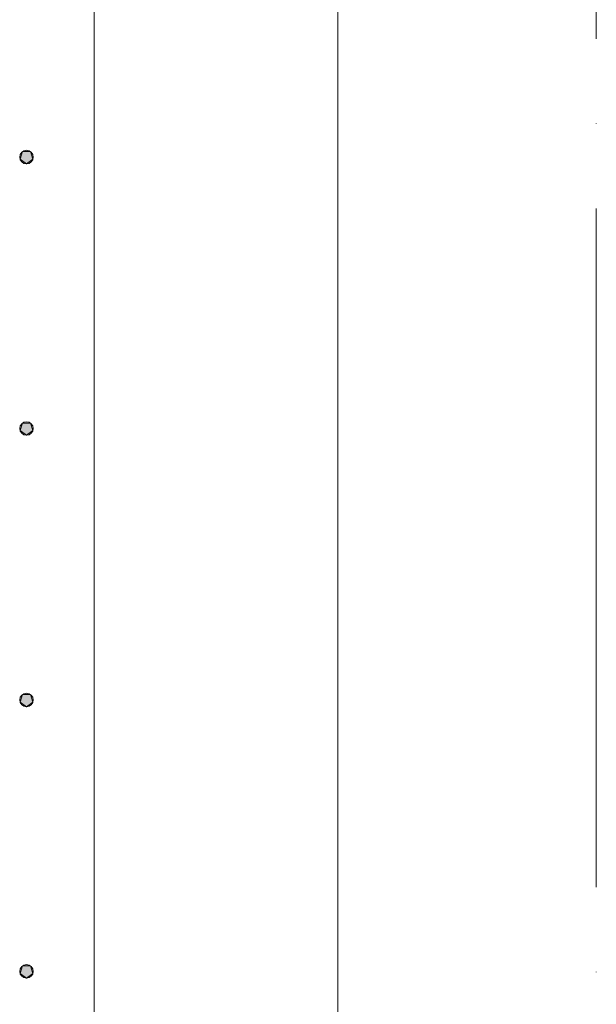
# Model space of a CAD drawing. Header units: millimetres. Extents: x 25691 to 55844, y 7165 to 18405.
# Tile 7 of 73: x 27575 to 28000, y 11676 to 12401. Entities that reach past the tile are written whole.
import ezdxf

# ---------------------------------------------------------------- set-up
doc = ezdxf.new("R2010")
doc.units = ezdxf.units.MM
doc.linetypes.add('ADSK_Линия сетки', pattern=[625, 500, -62.5, 0, -62.5])
for name, color, linetype, lineweight in [('A-____-____-DIMS', 211, 'Continuous', 9), ('A-____-____-DIMS-25', 211, 'Continuous', 9), ('A-WALL-____-MCUT', 113, 'Continuous', 50), ('S-GRID-____-OTLN', 1, 'Continuous', 9), ('S-RBAR-____-MCUT', 171, 'Continuous', 20)]:
    doc.layers.add(name, color=color, linetype=linetype, lineweight=lineweight)
doc.styles.add('GOST Common_I_2', font='GOST Common Italic.ttf', dxfattribs={"width": 0.8, "height": 62.5})
doc.dimstyles.new('ADSK_Для_арматуры_Основной_2_5_мм_шаг_кол-во_Стрелки_точный', dxfattribs={"dimscale": 304.8, "dimtxt": 0.206224, "dimasz": 0.246063, "dimexe": 0.123031, "dimexo": 0.000403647, "dimgap": 0.032808, "dimtad": 1, "dimdec": 0, "dimlfac": 304.8, "dimdsep": 46, "dimtxsty": 'GOST Common_I_2', "dimsah": 1, "dimcen": 0.09, "dimdle": 0.123031, "dimazin": 0, "dimtfac": 1, "dimtdec": 4, "dimtix": 1, "dimtmove": 0, "dimatfit": 3, "dimfxl": 1, "dimtvp": 1, "dimtfill": 1, "dimtolj": 1, "dimtzin": 0, "dimarcsym": 2})

# ---------------------------------------------------------------- blocks, each defined once
blk = doc.blocks.new('DIMBLOCK108-КЖ1_ПЭ_ВЭ14_Армирование_Вертикальное')
at = {"layer": 'A-____-____-DIMS-25', "lineweight": 40}
for points in [[(27809.52, 16100), (27799.64, 16025), (27819.39, 16025)], [(27809.52, 10900), (27819.39, 10975), (27799.64, 10975)]]:
    blk.add_hatch(color=256, dxfattribs=at).paths.add_polyline_path(points)
at = {"layer": 'A-____-____-DIMS-25'}
for p, q in [((27809.52, 16137.5), (27809.52, 10862.5)), ((27809.52, 16100), (27617.5, 16100)), ((27809.52, 16100), (27847.02, 16100)), ((27809.52, 10900), (27617.5, 10900)), ((27809.52, 10900), (27847.02, 10900))]:
    blk.add_line(p, q, dxfattribs=at)
at = {"layer": 'A-____-____-DIMS-25', "lineweight": 40}
for p, q in [((27809.52, 16100), (27799.64, 16025)), ((27819.39, 16025), (27809.52, 16100)), ((27799.64, 16025), (27819.39, 16025)), ((27819.39, 10975), (27799.64, 10975)), ((27799.64, 10975), (27809.52, 10900)), ((27809.52, 10900), (27819.39, 10975))]:
    blk.add_line(p, q, dxfattribs=at)
at = {"layer": 'A-____-____-DIMS-25', "color": 0, "insert": (27717.84, 13308.77), "char_height": 62.5, "width": 458.964, "attachment_point": 1, "rotation": 90, "line_spacing_factor": 1.022761, "style": 'GOST Common_I_2', "bg_fill": 3, "box_fill_scale": 1.25, "bg_fill_color": 256, "bg_fill_true_color": 13158600, "bg_fill_transparency": 0}
blk.add_mtext('400x13=5200', dxfattribs=at)
blk = doc.blocks.new('_None')

msp = doc.modelspace()

# ---------------------------------------------------------------- hatches: boundary and pattern name
at = {"layer": 'S-RBAR-____-MCUT'}
h = msp.add_hatch(color=256, dxfattribs=at)
edge = h.paths.add_edge_path()
edge.add_arc((27580, 12300.001), 5, 0, 360)
for points in [[(27580, 12295.001), (27584.7553, 12298.4559), (27582.9389, 12304.0461), (27577.0611, 12304.0461), (27575.2447, 12298.4559)], [(27580, 12095.001), (27584.7553, 12098.4559), (27582.9389, 12104.0461), (27577.0611, 12104.0461), (27575.2447, 12098.4559)], [(27580, 11895.001), (27584.7553, 11898.4559), (27582.9389, 11904.0461), (27577.0611, 11904.0461), (27575.2447, 11898.4559)], [(27580, 11695.001), (27584.7553, 11698.4559), (27582.9389, 11704.0461), (27577.0611, 11704.0461), (27575.2447, 11698.4559)]]:
    msp.add_hatch(color=256, dxfattribs=at).paths.add_polyline_path(points)
h = msp.add_hatch(color=256, dxfattribs=at)
edge = h.paths.add_edge_path()
edge.add_arc((27580, 12100.001), 5, 0, 360)
h = msp.add_hatch(color=256, dxfattribs=at)
edge = h.paths.add_edge_path()
edge.add_arc((27580, 11900.001), 5, 0, 360)
h = msp.add_hatch(color=256, dxfattribs=at)
edge = h.paths.add_edge_path()
edge.add_arc((27580, 11700.001), 5, 0, 360)

# ---------------------------------------------------------------- linework, layer by layer
at = {"layer": 'A-WALL-____-MCUT', "lineweight": 9}
msp.add_line((27630, 10800.0013), (27630, 16450.001), dxfattribs=at)
at = {"layer": 'S-GRID-____-OTLN', "linetype": 'ADSK_Линия сетки'}
for p, q in [((27630, 18205.465), (27630, 7369.9611)), ((28000, 17887.965), (28000, 7687.4611))]:
    msp.add_line(p, q, dxfattribs=at)
at = {"layer": 'S-RBAR-____-MCUT'}
for p, q in [((27577.0611, 12304.0461), (27575.2447, 12298.4559)), ((27575.2447, 12298.4559), (27580, 12295.001)), ((27582.9389, 12304.0461), (27577.0611, 12304.0461)), ((27580, 12295.001), (27584.7553, 12298.4559)), ((27584.7553, 12298.4559), (27582.9389, 12304.0461)), ((27577.0611, 12104.0461), (27575.2447, 12098.4559)), ((27582.9389, 12104.0461), (27577.0611, 12104.0461)), ((27584.7553, 12098.4559), (27582.9389, 12104.0461)), ((27575.2447, 12098.4559), (27580, 12095.001)), ((27580, 12095.001), (27584.7553, 12098.4559)), ((27577.0611, 11904.0461), (27575.2447, 11898.4559)), ((27575.2447, 11898.4559), (27580, 11895.001)), ((27582.9389, 11904.0461), (27577.0611, 11904.0461)), ((27580, 11895.001), (27584.7553, 11898.4559)), ((27584.7553, 11898.4559), (27582.9389, 11904.0461)), ((27577.0611, 11704.0461), (27575.2447, 11698.4559)), ((27582.9389, 11704.0461), (27577.0611, 11704.0461)), ((27584.7553, 11698.4559), (27582.9389, 11704.0461)), ((27575.2447, 11698.4559), (27580, 11695.001)), ((27580, 11695.001), (27584.7553, 11698.4559))]:
    msp.add_line(p, q, dxfattribs=at)
for centre in [(27580, 12300.001), (27580, 12100.001), (27580, 11900.001), (27580, 11700.001)]:
    msp.add_circle(centre, 5, dxfattribs=at)

# ---------------------------------------------------------------- next in the draw order: dimensions: what is measured, and where the dimension line sits
at = {"layer": 'A-____-____-DIMS'}
dim = msp.add_linear_dim(base=(27809.5163, 10900.001), p1=(27580, 16100.001), p2=(27580, 10900.001), angle=90, text='400x13=5200', dimstyle='ADSK_Для_арматуры_Основной_2_5_мм_шаг_кол-во_Стрелки_точный', override={"dimpost": '<>', "dimblk1": 'None', "dimblk2": 'None', "dimsah": 1, "dimfxl": 5200}, dxfattribs=at)
dim.commit()
dim.dimension.update_dxf_attribs({"geometry": 'DIMBLOCK108-КЖ1_ПЭ_ВЭ14_Армирование_Вертикальное', "text_midpoint": (27768.2663, 13500.001)})

doc.saveas('drawing.dxf')
